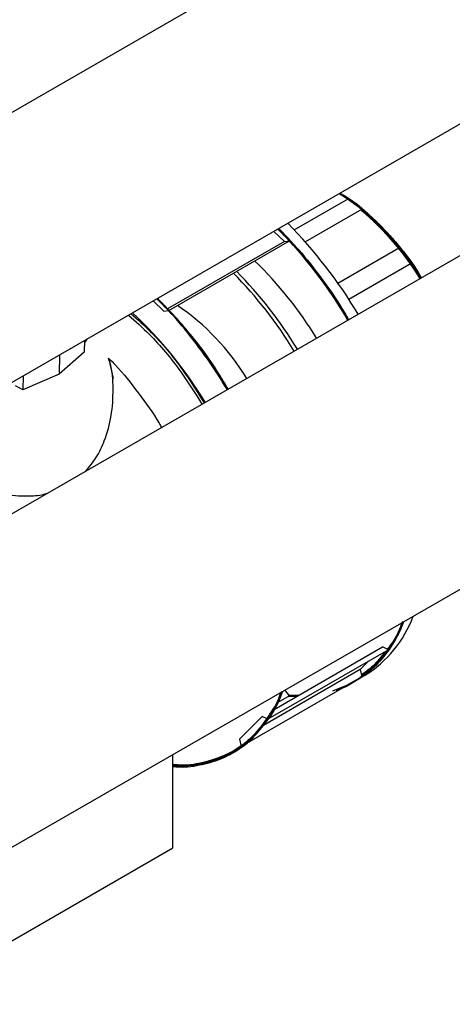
# Model space of a CAD drawing. Header units: millimetres. Extents: x 0 to 841, y 0 to 594.
# Tile 231 of 256: x 744.16 to 746.18, y 372.44 to 377.04. Entities that reach past the tile are written whole.
import ezdxf

# ---------------------------------------------------------------- set-up
doc = ezdxf.new("R2010")
doc.units = ezdxf.units.MM
doc.layers.add('TRAIT-FORT', color=4, linetype='Continuous', lineweight=25)

msp = doc.modelspace()

# ---------------------------------------------------------------- linework, layer by layer
at = {"layer": 'TRAIT-FORT', "color": 4, "linetype": 'Continuous', "lineweight": 25}
for p, q in [((755.5615, 383.2071), (738.5909, 373.4102)), ((754.6705, 380.8079), (739.4707, 372.0524)), ((740.1436, 370.8843), (754.9815, 379.4314)), ((746.8183, 376.9), (743.1701, 374.7939)), ((745.6531, 376.2285), (745.756, 376.1535)), ((745.4409, 376.0575), (745.6917, 376.2023)), ((745.4922, 376.0012), (745.756, 376.1535)), ((745.3954, 376.0028), (745.3459, 376.05)), ((745.3954, 376.0028), (744.8502, 375.6881)), ((744.8563, 375.6815), (745.4187, 376.0062)), ((745.3954, 376.0028), (745.4187, 376.0062)), ((745.9179, 375.9826), (745.9316, 375.9662)), ((745.9203, 375.9796), (745.9289, 375.97)), ((745.6443, 375.8083), (745.9319, 375.9743)), ((745.6951, 375.7336), (745.9865, 375.9019)), ((745.9805, 375.9004), (745.9914, 375.8863)), ((745.9831, 375.8983), (746.0285, 375.8299)), ((745.9831, 375.8983), (745.9938, 375.8813)), ((744.7835, 375.7253), (744.833, 375.6782)), ((744.8037, 375.737), (744.8563, 375.6815)), ((744.8563, 375.6815), (744.8064, 375.7332)), ((744.833, 375.6782), (744.8563, 375.6815)), ((744.463, 375.5403), (744.4621, 375.4872)), ((744.4695, 375.5441), (744.4629, 375.5336)), ((744.4744, 375.5469), (744.4644, 375.5325)), ((744.4689, 375.5437), (744.4655, 375.5389)), ((744.4621, 375.4872), (744.3449, 375.3835)), ((744.3463, 375.473), (744.3449, 375.3835)), ((744.5983, 375.3639), (744.582, 375.4386)), ((744.3449, 375.3835), (744.1765, 375.3103)), ((744.1775, 375.3755), (744.1765, 375.3103)), ((744.1765, 375.3103), (744.1423, 375.33)), ((745.8804, 374.0986), (745.318, 373.7739)), ((745.3473, 373.8202), (745.8531, 374.1122)), ((745.8804, 374.0986), (745.8531, 374.1122)), ((745.7487, 374.0065), (745.2969, 373.7457)), ((745.7487, 374.0065), (745.7856, 374.0438)), ((745.7487, 374.0065), (745.7553, 373.972)), ((745.2087, 373.6564), (745.7553, 373.972)), ((745.4187, 373.8839), (745.3978, 373.9109)), ((745.4187, 373.8839), (745.3646, 373.8527)), ((745.4476, 373.8781), (745.4124, 373.8802)), ((745.4555, 373.8826), (745.415, 373.8817)), ((745.4564, 373.8831), (745.4166, 373.8866)), ((745.4583, 373.8842), (745.4183, 373.883)), ((745.46, 373.8852), (745.4185, 373.8842)), ((745.461, 373.8858), (745.4187, 373.8839)), ((745.4555, 373.8826), (745.4187, 373.8839)), ((745.2907, 373.7875), (745.1863, 373.6818)), ((745.318, 373.7739), (745.2907, 373.7875)), ((745.1863, 373.6818), (745.1929, 373.6473)), ((744.875, 373.1739), (744.875, 373.6098)), ((743.9869, 372.6612), (744.875, 373.1739))]:
    msp.add_line(p, q, dxfattribs=at)
at = {"layer": 'TRAIT-FORT', "color": 4, "linetype": 'Continuous', "lineweight": 25, "flags": 128}
for points in [[(745.756, 376.1535), (745.6781, 376.2115), (745.6534, 376.2275)], [(746.0327, 375.8323), (745.9975, 375.8861), (745.9319, 375.9743)], [(744.4644, 375.5325), (744.4741, 375.5465), (744.4744, 375.5469)], [(745.9503, 374.2292), (745.926, 374.1752), (745.8804, 374.0986)], [(745.7553, 373.972), (745.6846, 373.9309), (745.619, 373.9057)], [(745.4555, 373.8826), (745.4243, 373.8835), (745.4187, 373.8839)], [(745.4555, 373.8826), (745.4526, 373.8827), (745.4187, 373.8839)], [(745.4555, 373.8826), (745.4355, 373.883), (745.4187, 373.8839)], [(745.4555, 373.8826), (745.4299, 373.8833), (745.4187, 373.8839)]]:
    msp.add_lwpolyline(points, dxfattribs=at)
at = {"layer": 'TRAIT-FORT', "color": 4, "linetype": 'Continuous', "lineweight": 25}
for centre, radius, start, end in [((744.9754, 375.197), 1.2335, 30.9989, 56.6578), ((744.989, 375.2101), 1.2151, 30.8015, 56.8553), ((744.9885, 375.2096), 1.2158, 30.809, 56.8478), ((744.9725, 375.1943), 1.2374, 31.0398, 56.6169), ((745.0164, 375.2426), 1.1729, 34.1996, 57.1089), ((744.971, 375.1928), 1.2395, 31.0619, 56.5949), ((744.9929, 375.2138), 1.2099, 30.7445, 56.9122), ((744.9959, 375.2168), 1.2057, 30.6984, 56.9583), ((744.9754, 375.197), 1.2335, 30.9994, 56.6573), ((744.9898, 375.2108), 1.2141, 30.7898, 56.8669), ((744.9831, 375.2046), 1.223, 31.0219, 56.7639), ((744.9657, 375.1877), 1.2466, 31.136, 56.5207), ((745.1465, 375.4168), 0.9561, 50.3964, 57.7132), ((744.9492, 375.1756), 1.267, 31.2182, 54.1234), ((744.9799, 375.2128), 1.2141, 38.5883, 50.3424), ((744.9024, 375.1362), 1.3226, 31.8822, 49.8755), ((744.9149, 375.1468), 1.3064, 31.5251, 49.9943), ((744.9086, 375.1414), 1.3147, 31.5835, 49.9359), ((744.8956, 375.1302), 1.3316, 31.701, 49.8184), ((744.9074, 375.1403), 1.3162, 31.5944, 49.925), ((744.8951, 375.1297), 1.3323, 31.7058, 49.8136), ((744.8956, 375.1323), 1.3354, 31.6159, 49.8826), ((744.913, 375.1454), 1.3088, 31.5323, 49.6497), ((744.9099, 375.143), 1.3127, 31.5527, 49.381), ((744.9717, 375.2052), 1.2253, 38.6243, 49.3184), ((744.8991, 375.1343), 1.3265, 31.628, 48.6873), ((744.8855, 375.1229), 1.344, 31.7386, 48.535), ((744.8883, 375.1258), 1.3401, 31.6958, 47.9483), ((744.885, 375.1233), 1.3442, 31.7124, 47.6268), ((743.7588, 374.4735), 2.3104, 30.9957, 44.3279), ((744.885, 375.1236), 1.3441, 31.7004, 47.1792), ((743.6966, 374.4343), 2.3314, 31.0574, 44.2675), ((743.705, 374.4408), 2.3209, 31.0273, 44.2975), ((743.7139, 374.4477), 2.3097, 30.995, 44.3299), ((743.695, 374.4331), 2.3334, 31.063, 44.2619), ((743.7033, 374.4395), 2.323, 31.0334, 44.2915), ((743.7121, 374.4463), 2.3119, 31.0015, 44.3233), ((743.6935, 374.4319), 2.3353, 31.0685, 44.2563), ((743.7067, 374.4421), 2.3187, 31.0212, 44.3037), ((743.7036, 374.4397), 2.3226, 31.0322, 44.2927), ((743.6689, 374.415), 2.3651, 31.1126, 42.2829), ((744.8146, 375.0728), 1.4306, 32.0711, 38.8408), ((744.0017, 374.6139), 1.8057, 31.2246, 45.9869), ((743.7539, 374.4683), 1.973, 31.2354, 44.6645), ((743.7687, 374.4768), 1.973, 31.235, 44.6645), ((743.13, 374.1064), 2.3367, 31.0872, 44.2524), ((743.1382, 374.1127), 2.3263, 31.0579, 44.2817), ((743.147, 374.1195), 2.3153, 31.0262, 44.3134), ((743.1289, 374.1056), 2.338, 31.091, 44.2486), ((743.137, 374.1119), 2.3278, 31.062, 44.2776), ((743.1458, 374.1186), 2.3168, 31.0306, 44.309), ((743.1429, 374.1164), 2.3205, 31.041, 44.2986), ((743.1394, 374.1137), 2.3249, 31.0537, 44.2859), ((743.1483, 374.1205), 2.3137, 31.0217, 44.318), ((744.26, 374.7781), 1.1243, 31.4029, 55.5124), ((743.3759, 374.256), 1.9279, 31.1253, 47.1559), ((745.4753, 374.4489), 0.5552, 301.9502, 339.5961), ((745.4417, 374.4162), 0.5419, 293.6284, 339.8162), ((745.4469, 374.4104), 0.535, 295.6171, 340.204), ((745.4417, 374.4144), 0.5413, 297.5278, 339.9904), ((745.425, 374.4258), 0.5609, 303.8177, 339.477), ((745.4225, 374.4268), 0.5636, 306.1993, 339.4775), ((745.4271, 374.4233), 0.558, 306.0282, 339.6485), ((745.4217, 374.4274), 0.5646, 306.2284, 339.4484), ((745.4213, 374.4276), 0.565, 306.2401, 339.4367), ((745.4257, 374.4241), 0.5595, 306.0919, 339.2229), ((744.8977, 374.0777), 0.5199, 267.4961, 340.6482), ((744.8988, 374.076), 0.5183, 267.3635, 340.7808), ((744.8985, 374.0766), 0.5188, 267.4082, 340.7361), ((744.8978, 374.0775), 0.5197, 267.4835, 340.6609), ((744.8983, 374.0768), 0.519, 267.4258, 340.7186), ((744.8976, 374.0779), 0.5201, 267.5093, 340.635), ((744.8988, 374.0761), 0.5183, 267.3678, 340.7765), ((744.8984, 374.0767), 0.5189, 267.4167, 340.7276), ((744.8576, 374.104), 0.5665, 306.284, 339.4855), ((744.9017, 374.0664), 0.5088, 266.993, 324.9103)]:
    msp.add_arc(centre, radius, start, end, dxfattribs=at)
for points, knots in [([(745.6513, 376.2263), (745.6744, 376.2121), (745.7349, 376.1749), (745.832, 376.0893), (745.9363, 375.9724), (746.0048, 375.8835), (746.0323, 375.8336), (746.0329, 375.8324)], [0, 0, 0, 0, 0.165432, 0.433194, 0.710799, 0.993448, 1, 1, 1, 1]), ([(745.6514, 376.2264), (745.6614, 376.2209), (745.71, 376.1942), (745.7971, 376.1215), (745.9061, 376.0093), (745.9857, 375.9093), (746.0224, 375.8463), (746.031, 375.8313)], [0, 0, 0, 0, 0.07144, 0.3483023, 0.6303979, 0.9124934, 1, 1, 1, 1]), ([(745.6515, 376.2264), (745.6744, 376.2123), (745.7329, 376.1764), (745.8247, 376.0955), (745.9234, 375.9878), (745.9937, 375.8978), (746.0256, 375.8417), (746.0314, 375.8315)], [0, 0, 0, 0, 0.164658, 0.4188, 0.67301, 0.940985, 1, 1, 1, 1]), ([(745.6516, 376.2265), (745.6772, 376.2104), (745.7381, 376.1721), (745.8338, 376.087), (745.9341, 375.9745), (746.002, 375.8864), (746.0303, 375.8354), (746.0322, 375.832)], [0, 0, 0, 0, 0.183363, 0.436731, 0.703697, 0.980566, 1, 1, 1, 1]), ([(745.6518, 376.2266), (745.6588, 376.2229), (745.7052, 376.1981), (745.7906, 376.1272), (745.9004, 376.0161), (745.9819, 375.9143), (746.0204, 375.8492), (746.031, 375.8313)], [0, 0, 0, 0, 0.049973, 0.333251, 0.616528, 0.894517, 1, 1, 1, 1]), ([(745.6519, 376.2266), (745.6692, 376.2168), (745.7256, 376.1845), (745.8197, 376.1038), (745.926, 375.9887), (745.9982, 375.8954), (746.029, 375.8405), (746.0334, 375.8327)], [0, 0, 0, 0, 0.1232965, 0.4032567, 0.6820609, 0.9546114, 1, 1, 1, 1]), ([(745.6524, 376.2269), (745.6856, 376.205), (745.7542, 376.1597), (745.8541, 376.0658), (745.9501, 375.9567), (746.0048, 375.8733), (746.032, 375.8319)], [0, 0, 0, 0, 0.2384368, 0.4931625, 0.747938, 1, 1, 1, 1]), ([(745.6531, 376.2285), (745.6637, 376.2227), (745.7124, 376.1962), (745.7963, 376.1249), (745.899, 376.0215), (745.9579, 375.941), (745.9865, 375.9019)], [0, 0, 0, 0, 0.088843, 0.406196, 0.711159, 1, 1, 1, 1]), ([(745.6538, 376.2277), (745.6835, 376.2085), (745.7517, 376.1642), (745.853, 376.0683), (745.9515, 375.9552), (746.0064, 375.8717), (746.0324, 375.8321)], [0, 0, 0, 0, 0.213699, 0.490838, 0.758897, 1, 1, 1, 1]), ([(745.6549, 376.2284), (745.6922, 376.203), (745.7685, 376.1511), (745.878, 376.0429), (745.9682, 375.9349), (746.0142, 375.8596), (746.0314, 375.8315)], [0, 0, 0, 0, 0.269062, 0.550459, 0.832676, 1, 1, 1, 1]), ([(745.657, 376.2251), (745.696, 376.1982), (745.7736, 376.1445), (745.8823, 376.0359), (745.9697, 375.9307), (746.0143, 375.8586), (746.0312, 375.8314)], [0, 0, 0, 0, 0.283634, 0.564722, 0.835717, 1, 1, 1, 1]), ([(745.6572, 376.225), (745.6956, 376.1985), (745.7711, 376.1463), (745.8764, 376.0422), (745.9646, 375.9372), (746.0114, 375.8633), (746.0315, 375.8316)], [0, 0, 0, 0, 0.279057, 0.550057, 0.807215, 1, 1, 1, 1]), ([(745.6917, 376.2023), (745.7269, 376.1756), (745.7991, 376.1208), (745.9028, 376.0115), (745.9822, 375.9132), (746.0202, 375.8484), (746.0304, 375.831)], [0, 0, 0, 0, 0.281942, 0.578898, 0.886656, 1, 1, 1, 1]), ([(745.7531, 376.1485), (745.7543, 376.1476), (745.7752, 376.133), (745.8139, 376.0942), (745.8529, 376.0591), (745.8707, 376.0374), (745.8712, 376.0368)], [0, 0, 0, 0, 0.028447, 0.507853, 0.987379, 1, 1, 1, 1]), ([(745.756, 376.1535), (745.7706, 376.1411), (745.8229, 376.0967), (745.9092, 376.0051), (745.9875, 375.9071), (746.0232, 375.845), (746.0311, 375.8314)], [0, 0, 0, 0, 0.143311, 0.514921, 0.89362, 1, 1, 1, 1]), ([(745.3644, 376.0607), (745.3858, 376.0394), (745.4491, 375.9767), (745.5457, 375.8566), (745.6344, 375.7354), (745.679, 375.659), (745.6923, 375.6362)], [0, 0, 0, 0, 0.1755537, 0.5174873, 0.8565105, 1, 1, 1, 1]), ([(745.3646, 376.0608), (745.3816, 376.0441), (745.4398, 375.9869), (745.5326, 375.8736), (745.6259, 375.7481), (745.675, 375.6653), (745.6922, 375.6362)], [0, 0, 0, 0, 0.139063, 0.475513, 0.815677, 1, 1, 1, 1]), ([(745.3647, 376.0609), (745.388, 376.0375), (745.4485, 375.9766), (745.5395, 375.8646), (745.6266, 375.7461), (745.6738, 375.667), (745.6923, 375.6362)], [0, 0, 0, 0, 0.191098, 0.497629, 0.804163, 1, 1, 1, 1]), ([(745.3649, 376.0609), (745.3907, 376.0349), (745.4579, 375.9673), (745.5581, 375.8413), (745.6424, 375.7248), (745.6835, 375.6536), (745.6932, 375.6367)], [0, 0, 0, 0, 0.212343, 0.551848, 0.894104, 1, 1, 1, 1]), ([(745.365, 376.061), (745.3979, 376.0271), (745.4713, 375.9512), (745.5743, 375.8183), (745.6511, 375.7097), (745.6867, 375.6474), (745.6929, 375.6366)], [0, 0, 0, 0, 0.27201, 0.608318, 0.932062, 1, 1, 1, 1]), ([(745.365, 376.061), (745.3909, 376.0345), (745.4551, 375.9692), (745.5509, 375.8498), (745.635, 375.7341), (745.6787, 375.6596), (745.6923, 375.6362)], [0, 0, 0, 0, 0.214364, 0.529305, 0.852493, 1, 1, 1, 1]), ([(745.3654, 376.0612), (745.3831, 376.0436), (745.4393, 375.9878), (745.5265, 375.8814), (745.619, 375.7572), (745.6706, 375.6729), (745.6929, 375.6366)], [0, 0, 0, 0, 0.145538, 0.460776, 0.767429, 1, 1, 1, 1]), ([(745.3663, 376.0618), (745.3814, 376.0471), (745.4382, 375.9917), (745.5296, 375.88), (745.6246, 375.7523), (745.6748, 375.6676), (745.6932, 375.6367)], [0, 0, 0, 0, 0.122971, 0.463321, 0.804084, 1, 1, 1, 1]), ([(745.3729, 376.0603), (745.4076, 376.0236), (745.4804, 375.9469), (745.5806, 375.8153), (745.6534, 375.7102), (745.6876, 375.6491), (745.6942, 375.6373)], [0, 0, 0, 0, 0.293023, 0.613523, 0.925384, 1, 1, 1, 1]), ([(745.8543, 376.0545), (745.8556, 376.0534), (745.858, 376.0513), (745.8601, 376.0487), (745.861, 376.0475)], [0, 0, 0, 0, 0.539934, 1, 1, 1, 1]), ([(745.4187, 376.0062), (745.4546, 375.9642), (745.5276, 375.879), (745.6185, 375.7536), (745.6694, 375.6691), (745.6899, 375.6348)], [0, 0, 0, 0, 0.366685, 0.743697, 1, 1, 1, 1]), ([(745.9099, 375.9921), (745.9124, 375.9896), (745.919, 375.9827), (745.9251, 375.9749), (745.9289, 375.97)], [0, 0, 0, 0, 0.371033, 1, 1, 1, 1]), ([(745.9319, 375.9743), (745.963, 375.9344), (745.998, 375.8893), (746.0261, 375.839), (746.0293, 375.8332)], [0, 0, 0, 0, 0.885883, 1, 1, 1, 1]), ([(745.9332, 375.9639), (745.9356, 375.9612), (745.9457, 375.9501), (745.9541, 375.9368), (745.9606, 375.9267)], [0, 0, 0, 0, 0.238281, 1, 1, 1, 1]), ([(745.9403, 375.9535), (745.9468, 375.9462), (745.9611, 375.9301), (745.9729, 375.9111), (745.9794, 375.9006)], [0, 0, 0, 0, 0.453092, 1, 1, 1, 1]), ([(745.9822, 375.8992), (745.983, 375.8982), (746, 375.8769), (746.0146, 375.8528), (746.0284, 375.8298)], [0, 0, 0, 0, 0.047119, 1, 1, 1, 1]), ([(745.9911, 375.8849), (745.9961, 375.8785), (746.0096, 375.8611), (746.0203, 375.8414), (746.027, 375.829)], [0, 0, 0, 0, 0.369902, 1, 1, 1, 1]), ([(746.0048, 375.8638), (746.0116, 375.8553), (746.0201, 375.8445), (746.0267, 375.8322), (746.0281, 375.8297)], [0, 0, 0, 0, 0.792126, 1, 1, 1, 1]), ([(745.1299, 375.3123), (745.1187, 375.3314), (745.0793, 375.3988), (745.0009, 375.5081), (744.9032, 375.6339), (744.8325, 375.7033), (744.8002, 375.735)], [0, 0, 0, 0, 0.120447, 0.425034, 0.737074, 1, 1, 1, 1]), ([(745.1281, 375.3112), (745.1143, 375.3347), (745.0701, 375.4098), (744.9856, 375.526), (744.8902, 375.6451), (744.8268, 375.7099), (744.8016, 375.7358)], [0, 0, 0, 0, 0.149092, 0.475512, 0.790947, 1, 1, 1, 1]), ([(745.1292, 375.3118), (745.1131, 375.339), (745.0667, 375.4175), (744.9794, 375.5365), (744.886, 375.6518), (744.8251, 375.7132), (744.8023, 375.7362)], [0, 0, 0, 0, 0.172204, 0.498013, 0.812286, 1, 1, 1, 1]), ([(745.1305, 375.3126), (745.1053, 375.3532), (745.0514, 375.44), (744.9574, 375.5649), (744.8729, 375.6666), (744.8189, 375.7197), (744.8023, 375.7362)], [0, 0, 0, 0, 0.260761, 0.558157, 0.86356, 1, 1, 1, 1]), ([(745.1297, 375.3121), (745.1243, 375.3219), (745.0756, 375.4116), (744.9766, 375.5406), (744.8702, 375.6703), (744.8159, 375.723), (744.8023, 375.7362)], [0, 0, 0, 0, 0.060841, 0.557609, 0.888942, 1, 1, 1, 1]), ([(745.1307, 375.3127), (745.1023, 375.3581), (745.044, 375.451), (744.9456, 375.5796), (744.8642, 375.6761), (744.8151, 375.724), (744.8025, 375.7363)], [0, 0, 0, 0, 0.292452, 0.598938, 0.897366, 1, 1, 1, 1]), ([(745.1303, 375.3125), (745.1123, 375.3426), (745.0486, 375.4486), (744.9398, 375.5962), (744.842, 375.6963), (744.8028, 375.7365)], [0, 0, 0, 0, 0.191723, 0.675471, 1, 1, 1, 1]), ([(745.1326, 375.3138), (745.1213, 375.3333), (745.0658, 375.4286), (744.9576, 375.5773), (744.8523, 375.6875), (744.8045, 375.7375)], [0, 0, 0, 0, 0.122946, 0.602376, 1, 1, 1, 1]), ([(745.1299, 375.3123), (745.1259, 375.3198), (745.0933, 375.3803), (745.0179, 375.4845), (744.9147, 375.6196), (744.8409, 375.697), (744.8064, 375.7332)], [0, 0, 0, 0, 0.047042, 0.379669, 0.709677, 1, 1, 1, 1]), ([(744.6688, 375.6591), (744.7014, 375.6301), (744.7873, 375.5536), (744.9049, 375.4121), (744.9786, 375.2949), (745.0108, 375.2436)], [0, 0, 0, 0, 0.2562, 0.674862, 1, 1, 1, 1]), ([(744.6806, 375.6659), (744.7111, 375.6387), (744.7958, 375.5631), (744.9132, 375.4215), (744.9883, 375.3021), (745.0213, 375.2497)], [0, 0, 0, 0, 0.2403104, 0.6669779, 1, 1, 1, 1]), ([(744.4699, 374.9321), (744.4863, 374.9519), (744.5213, 374.9943), (744.5621, 375.082), (744.592, 375.191), (744.5989, 375.3144), (744.5933, 375.4061), (744.5777, 375.4514), (744.5752, 375.4587)], [0, 0, 0, 0, 0.140172, 0.299174, 0.51507, 0.737058, 0.957828, 1, 1, 1, 1]), ([(744.5752, 375.4587), (744.5862, 375.4478), (744.6354, 375.3989), (744.715, 375.2965), (744.787, 375.1982), (744.8189, 375.1417), (744.8225, 375.1352)], [0, 0, 0, 0, 0.11863, 0.532485, 0.94634, 1, 1, 1, 1]), ([(743.5457, 375.0108), (743.5585, 375.0046), (743.6072, 374.9811), (743.6997, 374.941), (743.8218, 374.8928), (743.9463, 374.8524), (744.0687, 374.8236), (744.1739, 374.8142), (744.2486, 374.8167), (744.2817, 374.8262), (744.2905, 374.8287)], [0, 0, 0, 0, 0.052525, 0.200019, 0.363538, 0.530713, 0.687953, 0.849123, 0.95987, 1, 1, 1, 1]), ([(745.9504, 374.2293), (745.9367, 374.1974), (745.9068, 374.1282), (745.8417, 374.0427), (745.7743, 373.978), (745.7244, 373.9528), (745.7065, 373.9438)], [0, 0, 0, 0, 0.248956, 0.540824, 0.836078, 1, 1, 1, 1]), ([(745.9496, 374.2288), (745.949, 374.2268), (745.9362, 374.1867), (745.8987, 374.1222), (745.8363, 374.0398), (745.785, 373.9892), (745.7522, 373.9709), (745.7477, 373.9684)], [0, 0, 0, 0, 0.017005, 0.334421, 0.642932, 0.951409, 1, 1, 1, 1]), ([(745.9497, 374.2289), (745.9492, 374.2271), (745.9357, 374.1848), (745.8944, 374.116), (745.829, 374.0279), (745.7739, 373.9875), (745.748, 373.9685)], [0, 0, 0, 0, 0.014398, 0.353337, 0.696019, 1, 1, 1, 1]), ([(745.9482, 374.228), (745.9452, 374.2192), (745.9293, 374.1732), (745.8864, 374.1031), (745.8239, 374.0225), (745.7724, 373.985), (745.7486, 373.9678)], [0, 0, 0, 0, 0.074817, 0.393453, 0.720228, 1, 1, 1, 1]), ([(745.9495, 374.2287), (745.9334, 374.1933), (745.9004, 374.1205), (745.8329, 374.0328), (745.7767, 373.9896), (745.7495, 373.9686)], [0, 0, 0, 0, 0.326843, 0.673193, 1, 1, 1, 1]), ([(745.9485, 374.2282), (745.9464, 374.2218), (745.932, 374.179), (745.8918, 374.112), (745.8292, 374.029), (745.7763, 373.9889), (745.7502, 373.969)], [0, 0, 0, 0, 0.054209, 0.365757, 0.686301, 1, 1, 1, 1]), ([(745.9435, 374.2264), (745.9416, 374.2205), (745.9263, 374.1734), (745.8818, 374.1021), (745.8208, 374.0231), (745.7731, 373.9891), (745.7546, 373.9759)], [0, 0, 0, 0, 0.052272, 0.414996, 0.772981, 1, 1, 1, 1]), ([(745.9468, 374.2271), (745.9411, 374.2115), (745.9211, 374.1564), (745.8706, 374.0814), (745.8118, 374.0125), (745.769, 373.9842), (745.7548, 373.9748)], [0, 0, 0, 0, 0.140392, 0.492645, 0.831738, 1, 1, 1, 1]), ([(745.9433, 374.2251), (745.9422, 374.2219), (745.9272, 374.1775), (745.9041, 374.1358), (745.8773, 374.1045), (745.8752, 374.102)], [0, 0, 0, 0, 0.067819, 0.926904, 1, 1, 1, 1]), ([(745.945, 374.2296), (745.9411, 374.218), (745.9247, 374.1689), (745.8996, 374.129), (745.8804, 374.0986)], [0, 0, 0, 0, 0.238385, 1, 1, 1, 1]), ([(745.8645, 374.0894), (745.8467, 374.0658), (745.8144, 374.023), (745.7724, 373.9941), (745.7536, 373.9811)], [0, 0, 0, 0, 0.550512, 1, 1, 1, 1]), ([(745.7553, 373.972), (745.7294, 373.9534), (745.6922, 373.9268), (745.6481, 373.913), (745.6348, 373.9088)], [0, 0, 0, 0, 0.6974852, 1, 1, 1, 1]), ([(744.875, 373.5639), (744.9049, 373.562), (744.9933, 373.5564), (745.1042, 373.5928), (745.2092, 373.6541), (745.2857, 373.7272), (745.346, 373.8101), (745.374, 373.8753), (745.3865, 373.9044)], [0, 0, 0, 0, 0.127061, 0.37551, 0.541218, 0.705621, 0.86839, 1, 1, 1, 1]), ([(744.875, 373.5605), (744.8755, 373.5604), (744.9138, 373.5564), (745.0039, 373.5675), (745.1384, 373.6075), (745.2521, 373.6909), (745.3307, 373.7923), (745.3714, 373.8598), (745.385, 373.9015), (745.3858, 373.904)], [0, 0, 0, 0, 0.002224, 0.161072, 0.407415, 0.65777, 0.824472, 0.989649, 1, 1, 1, 1]), ([(744.875, 373.5598), (744.9028, 373.5594), (744.9653, 373.5583), (745.0547, 373.5775), (745.1437, 373.6133), (745.2249, 373.6669), (745.3075, 373.7536), (745.3647, 373.8317), (745.3837, 373.8977), (745.3854, 373.9038)], [0, 0, 0, 0, 0.1201326, 0.2698157, 0.4194818, 0.5731779, 0.7306349, 0.975155, 1, 1, 1, 1]), ([(744.875, 373.5642), (744.903, 373.562), (744.9704, 373.5567), (745.0651, 373.5807), (745.1612, 373.6222), (745.244, 373.6837), (745.3124, 373.7616), (745.3595, 373.8353), (745.3792, 373.8873), (745.3854, 373.9038)], [0, 0, 0, 0, 0.1184257, 0.2854626, 0.4511675, 0.6152051, 0.7735076, 0.9280206, 1, 1, 1, 1]), ([(744.875, 373.5561), (744.9082, 373.5564), (744.9787, 373.557), (745.0757, 373.5823), (745.1659, 373.6249), (745.2437, 373.6837), (745.3091, 373.7575), (745.3569, 373.8305), (745.3777, 373.8842), (745.3853, 373.9037)], [0, 0, 0, 0, 0.144103, 0.306184, 0.462908, 0.616097, 0.765399, 0.914712, 1, 1, 1, 1]), ([(744.875, 373.5589), (744.9096, 373.5594), (745.0005, 373.5606), (745.1327, 373.6034), (745.2477, 373.6845), (745.3272, 373.7858), (745.3691, 373.8551), (745.3835, 373.8991), (745.385, 373.9035)], [0, 0, 0, 0, 0.150987, 0.396985, 0.64773, 0.815109, 0.98126, 1, 1, 1, 1]), ([(744.875, 373.5602), (744.8982, 373.5594), (744.9573, 373.5575), (745.0456, 373.5748), (745.1563, 373.6169), (745.2667, 373.7007), (745.3464, 373.8048), (745.3766, 373.8826), (745.3847, 373.9034)], [0, 0, 0, 0, 0.0997136, 0.2541518, 0.4123949, 0.6581979, 0.9085161, 1, 1, 1, 1]), ([(744.875, 373.5598), (744.8819, 373.5591), (744.9263, 373.5547), (745.0011, 373.5653), (745.0967, 373.5913), (745.1812, 373.6357), (745.2565, 373.6957), (745.3198, 373.775), (745.3638, 373.8425), (745.3781, 373.8912), (745.381, 373.9013)], [0, 0, 0, 0, 0.029407, 0.188, 0.342823, 0.493602, 0.644398, 0.7994, 0.958452, 1, 1, 1, 1]), ([(745.1929, 373.6473), (745.2178, 373.6683), (745.2684, 373.7109), (745.3286, 373.7978), (745.368, 373.8598), (745.3793, 373.8999), (745.3794, 373.9003)], [0, 0, 0, 0, 0.32393, 0.656241, 0.996146, 1, 1, 1, 1]), ([(745.4575, 373.8838), (745.4525, 373.8833), (745.4397, 373.882), (745.4258, 373.8842), (745.4174, 373.8855)], [0, 0, 0, 0, 0.397822, 1, 1, 1, 1]), ([(745.4583, 373.8843), (745.4503, 373.8834), (745.4373, 373.8821), (745.4232, 373.8842), (745.4178, 373.8851)], [0, 0, 0, 0, 0.616936, 1, 1, 1, 1]), ([(745.4564, 373.8832), (745.4516, 373.8827), (745.4393, 373.8813), (745.4259, 373.8836), (745.4178, 373.885)], [0, 0, 0, 0, 0.397982, 1, 1, 1, 1]), ([(745.4593, 373.8848), (745.4492, 373.8836), (745.436, 373.8819), (745.4214, 373.8842), (745.418, 373.8847)], [0, 0, 0, 0, 0.764682, 1, 1, 1, 1]), ([(744.875, 373.554), (744.8798, 373.5534), (744.9235, 373.5484), (744.9994, 373.5586), (745.0988, 373.5853), (745.1852, 373.6325), (745.2594, 373.694), (745.2987, 373.7475), (745.318, 373.7739)], [0, 0, 0, 0, 0.025294, 0.229732, 0.431624, 0.626075, 0.81561, 1, 1, 1, 1])]:
    msp.add_open_spline(points, degree=3, knots=knots, dxfattribs=at)

doc.saveas('drawing.dxf')
